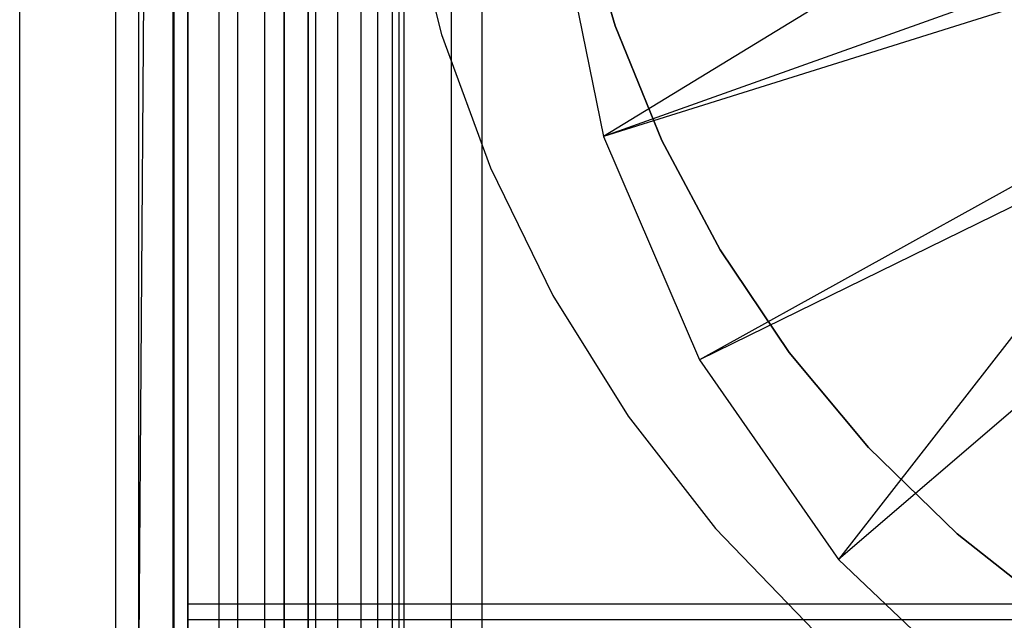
# Model space of a CAD drawing. Extents: x -18 to 18, y -209 to 194.
# Tile 62 of 108: x -18 to -8, y -42 to -36. Entities that reach past the tile are written whole.
import ezdxf

# ---------------------------------------------------------------- set-up
doc = ezdxf.new("R2010")
doc.units = 0
doc.header["$LTSCALE"] = 25.4
doc.layers.get('0').update_dxf_attribs({"linetype": 'CONTINUOUS'})

# ---------------------------------------------------------------- blocks, each defined once
blk = doc.blocks.new('PROFILE_FOCUS_15WB_STL')
at = {"color": 0}
for p, q in [((-18, -207, -70.5), (-18, 192, -70.492)), ((-18, -207, -55.5), (-18, 192, -55.492)), ((-18, -207, -55.5), (-18, 192, -55.492)), ((-14.996, 192, -70.5), (-18, -207, -70.5)), ((-14.996, 192, -70.5), (-18, -207, -70.5)), ((-18, -207, -70.5), (-18, 192, -70.492)), ((-17, -207, -57.736), (-17, 192, -57.736)), ((-17, -207, -69.5), (-17, 192, -69.5)), ((-17, -207, -67.5), (-17, 192, -67.5)), ((-17, -207, -68.496), (-17, 192, -68.496)), ((-17, -207, -68.496), (-17, 192, -68.496)), ((-17, -207, -69.5), (-17, 192, -69.5)), ((-17, -207, -57.736), (-17, 192, -57.736)), ((-17, -207, -67.5), (-17, 192, -67.5)), ((-16.762, -207, -55.086), (-16.762, 192, -55.086)), ((-16.762, -207, -55.914), (-16.762, 192, -55.914)), ((-16.762, -207, -55.086), (-16.762, 192, -55.086)), ((-16.762, -207, -55.914), (-16.762, 192, -55.914)), ((-16.404, -207, -52.849), (-16.404, 192, -52.849)), ((-16.404, -207, -52.849), (-16.404, 192, -52.849)), ((-16.393, -207, -54.345), (-16.393, 192, -54.345)), ((-16.393, -207, -56.655), (-16.393, 192, -56.655)), ((-16.393, -207, -54.345), (-16.393, 192, -54.345)), ((-16.393, -207, -56.655), (-16.393, 192, -56.655)), ((-15.924, -207, -58.354), (-15.924, 192, -58.354)), ((-15.924, -207, -58.354), (-15.924, 192, -58.354)), ((-15.733, -207, -53.845), (-15.733, 192, -53.845)), ((-15.733, -207, -53.845), (-15.733, 192, -53.845)), ((-15.733, -207, -57.155), (-15.733, 192, -57.155)), ((-15.733, -207, -57.155), (-15.733, 192, -57.155)), ((-15.452, -207, -52.534), (-15.452, 192, -52.534)), ((-15.452, -207, -52.534), (-15.452, 192, -52.534)), ((-14.996, -207, -70.5), (-14.996, 192, -70.5)), ((-14.996, -207, -67.5), (-14.996, 192, -67.5)), ((-14.996, -207, -68.496), (-14.996, 192, -68.496)), ((-14.996, -207, -69.5), (-14.996, 192, -69.5)), ((-14.996, -207, -67.5), (-14.996, 192, -67.5)), ((-14.996, -207, -69.5), (-14.996, 192, -69.5)), ((-14.996, -207, -70.5), (-14.996, 192, -70.5)), ((-14.996, -207, -68.496), (-14.996, 192, -68.496)), ((-14.919, -207, -53.692), (-14.919, 192, -53.692)), ((-14.919, -207, -53.692), (-14.919, 192, -53.692)), ((-14.919, -207, -57.308), (-14.919, 192, -57.308)), ((-14.919, -207, -57.308), (-14.919, 192, -57.308)), ((-14.69, -207, -58.484), (-14.69, 192, -58.484)), ((-14.69, -207, -58.484), (-14.69, 192, -58.484)), ((-14.45, -207, -52.551), (-14.45, 192, -52.551)), ((-14.45, -207, -52.551), (-14.45, 192, -52.551)), ((-14.274, -207, -43), (-14.274, 192, -43)), ((-14.274, -207, -43), (-14.274, 192, -43)), ((-14.123, -207, -53.917), (-14.123, 192, -53.917)), ((-14.123, -207, -53.917), (-14.123, 192, -53.917)), ((-14.123, -207, -57.083), (-14.123, 192, -57.083)), ((-14.123, -207, -57.083), (-14.123, 192, -57.083)), ((-14.058, 192, -42), (-14.058, -207, -42)), ((-14.058, 192, -42), (-14.058, -207, -42)), ((-14, -207, -37), (-14, 192, -36.992)), ((-14, -207, -37), (-14, 192, -36.992)), ((-13.509, -207, -54.474), (-13.509, 192, -54.474)), ((-13.509, -207, -52.896), (-13.509, 192, -52.896)), ((-13.509, -207, -52.896), (-13.509, 192, -52.896)), ((-13.509, -207, -54.474), (-13.509, 192, -54.474)), ((-13.509, -207, -56.526), (-13.509, 192, -56.526)), ((-13.509, -207, -58.104), (-13.509, 192, -58.104)), ((-13.509, -207, -56.526), (-13.509, 192, -56.526)), ((-13.509, -207, -58.104), (-13.509, 192, -58.104)), ((-13.193, 192, -38), (-13.193, -207, -38)), ((-13.193, 192, -38), (-13.193, -207, -38)), ((-16.25, -72, -10), (-16.25, 72, -10)), ((-16.25, -72, -10), (-16.25, 72, -10)), ((-15.25, 71.655, -11), (-15.25, -71.655, -11)), ((-15.25, 71.655, -11), (-15.25, -71.655, -11)), ((-15, -73.566, -61.8), (-15, 58.734, -61.8)), ((-15, 58.734, -70.5), (-15, -73.566, -70.5)), ((-15, -73.566, -61.8), (-15, 58.734, -61.8)), ((-15, 58.734, -70.5), (-15, -73.566, -70.5)), ((-15.25, -50, -21), (-15.25, -13, -21)), ((-15.25, -50, -21), (-15.25, -13, -21)), ((-16.25, -49.9, -21.1), (-16.25, -13.1, -21.1)), ((-16.25, -49.9, -21.1), (-16.25, -13.1, -21.1)), ((-16.25, -47.9, -33), (-16.25, -15.1, -33)), ((-16.25, -47.9, -33), (-16.25, -15.1, -33)), ((-16.25, -31.1, -21), (-16.25, -50, -21)), ((-16.25, -31.1, -21), (-16.25, -50, -21)), ((-6.964, -34.224, -62.056), (-11.927, -37.258, -70.5)), ((-6.964, -34.224, -62.056), (-11.927, -37.258, -70.5)), ((-13.975, -34.759, -33), (-13.613, -36.194, -33)), ((-13.975, -34.759, -35), (-13.613, -36.194, -35)), ((-13.975, -34.759, -33), (-13.613, -36.194, -33)), ((-13.975, -34.759, -35), (-13.613, -36.194, -35)), ((-12.436, -34.78, -70.5), (-11.927, -37.258, -70.5)), ((-12.436, -34.78, -70.5), (-11.927, -37.258, -70.5)), ((-11.806, -36.107, -35), (-12.166, -34.871, -35)), ((-12.166, -34.871, -37), (-11.806, -36.107, -37)), ((-11.806, -36.107, -35), (-12.166, -34.871, -35)), ((-12.166, -34.871, -37), (-11.806, -36.107, -37)), ((-6.74, -35.404, -62.056), (-11.927, -37.258, -70.5)), ((-6.74, -35.404, -62.056), (-11.927, -37.258, -70.5)), ((-6.679, -35.611, -62.056), (-11.927, -37.258, -70.5)), ((-6.679, -35.611, -62.056), (-11.927, -37.258, -70.5)), ((-11.321, -37.299, -35), (-11.806, -36.107, -35)), ((-11.806, -36.107, -35), (-11.806, -36.107, -37)), ((-11.806, -36.107, -37), (-11.321, -37.299, -37)), ((-11.806, -36.107, -35), (-11.806, -36.107, -37)), ((-11.321, -37.299, -35), (-11.806, -36.107, -35)), ((-11.806, -36.107, -37), (-11.321, -37.299, -37)), ((-13.613, -36.194, -33), (-13.105, -37.583, -33)), ((-13.613, -36.194, -35), (-13.613, -36.194, -33)), ((-13.613, -36.194, -35), (-13.105, -37.583, -35)), ((-13.613, -36.194, -33), (-13.105, -37.583, -33)), ((-13.613, -36.194, -35), (-13.613, -36.194, -33)), ((-13.613, -36.194, -35), (-13.105, -37.583, -35)), ((-6.12, -36.913, -62.056), (-10.929, -39.582, -70.5)), ((-6.12, -36.913, -62.056), (-10.929, -39.582, -70.5)), ((-5.981, -37.153, -62.056), (-10.929, -39.582, -70.5)), ((-5.981, -37.153, -62.056), (-10.929, -39.582, -70.5)), ((-5.981, -37.153, -62.056), (-9.484, -41.658, -70.5)), ((-5.981, -37.153, -62.056), (-9.484, -41.658, -70.5)), ((-11.927, -37.258, -70.5), (-10.929, -39.582, -70.5)), ((-11.927, -37.258, -70.5), (-10.929, -39.582, -70.5)), ((-10.716, -38.435, -35), (-11.321, -37.299, -35)), ((-11.321, -37.299, -35), (-11.321, -37.299, -37)), ((-11.321, -37.299, -37), (-10.716, -38.435, -37)), ((-11.321, -37.299, -35), (-11.321, -37.299, -37)), ((-10.716, -38.435, -35), (-11.321, -37.299, -35)), ((-11.321, -37.299, -37), (-10.716, -38.435, -37)), ((-13.105, -37.583, -33), (-12.456, -38.912, -33)), ((-13.105, -37.583, -35), (-13.105, -37.583, -33)), ((-13.105, -37.583, -35), (-12.456, -38.912, -35)), ((-13.105, -37.583, -33), (-12.456, -38.912, -33)), ((-13.105, -37.583, -35), (-13.105, -37.583, -33)), ((-13.105, -37.583, -35), (-12.456, -38.912, -35)), ((-5.311, -38.075, -62.056), (-9.484, -41.658, -70.5)), ((-5.311, -38.075, -62.056), (-9.484, -41.658, -70.5)), ((-9.998, -39.503, -35), (-10.716, -38.435, -35)), ((-10.716, -38.435, -35), (-10.716, -38.435, -37)), ((-10.716, -38.435, -37), (-9.998, -39.503, -37)), ((-10.716, -38.435, -35), (-10.716, -38.435, -37)), ((-9.998, -39.503, -35), (-10.716, -38.435, -35)), ((-10.716, -38.435, -37), (-9.998, -39.503, -37)), ((-12.456, -38.912, -33), (-11.672, -40.167, -33)), ((-12.456, -38.912, -35), (-12.456, -38.912, -33)), ((-12.456, -38.912, -35), (-11.672, -40.167, -35)), ((-12.456, -38.912, -33), (-11.672, -40.167, -33)), ((-12.456, -38.912, -35), (-12.456, -38.912, -33)), ((-12.456, -38.912, -35), (-11.672, -40.167, -35)), ((-9.174, -40.491, -35), (-9.998, -39.503, -35)), ((-9.998, -39.503, -35), (-9.998, -39.503, -37)), ((-9.998, -39.503, -37), (-9.174, -40.491, -37)), ((-9.998, -39.503, -35), (-9.998, -39.503, -37)), ((-9.174, -40.491, -35), (-9.998, -39.503, -35)), ((-9.998, -39.503, -37), (-9.174, -40.491, -37)), ((-10.929, -39.582, -70.5), (-9.484, -41.658, -70.5)), ((-10.929, -39.582, -70.5), (-9.484, -41.658, -70.5)), ((-11.672, -40.167, -33), (-10.762, -41.334, -33)), ((-11.672, -40.167, -35), (-11.672, -40.167, -33)), ((-11.672, -40.167, -35), (-10.762, -41.334, -35)), ((-11.672, -40.167, -33), (-10.762, -41.334, -33)), ((-11.672, -40.167, -35), (-11.672, -40.167, -33)), ((-11.672, -40.167, -35), (-10.762, -41.334, -35)), ((-8.252, -41.389, -35), (-9.174, -40.491, -35)), ((-9.174, -40.491, -35), (-9.174, -40.491, -37)), ((-9.174, -40.491, -37), (-8.252, -41.389, -37)), ((-9.174, -40.491, -35), (-9.174, -40.491, -37)), ((-8.252, -41.389, -35), (-9.174, -40.491, -35)), ((-9.174, -40.491, -37), (-8.252, -41.389, -37)), ((-10.762, -41.334, -33), (-9.736, -42.4, -33)), ((-10.762, -41.334, -35), (-10.762, -41.334, -33)), ((-10.762, -41.334, -35), (-9.736, -42.4, -35)), ((-10.762, -41.334, -33), (-9.736, -42.4, -33)), ((-10.762, -41.334, -35), (-10.762, -41.334, -33)), ((-10.762, -41.334, -35), (-9.736, -42.4, -35)), ((-7.243, -42.188, -35), (-8.252, -41.389, -35)), ((-8.252, -41.389, -35), (-8.252, -41.389, -37)), ((-8.252, -41.389, -37), (-7.243, -42.188, -37)), ((-8.252, -41.389, -35), (-8.252, -41.389, -37)), ((-7.243, -42.188, -35), (-8.252, -41.389, -35)), ((-8.252, -41.389, -37), (-7.243, -42.188, -37)), ((-9.484, -41.658, -70.5), (-7.651, -43.4, -70.5)), ((-9.484, -41.658, -70.5), (-7.651, -43.4, -70.5)), ((-16.25, -42.281, -26.126), (-16.25, -42.12, -25.448)), ((-16.25, -42.12, -25.448), (-16.25, -42.12, -24.752)), ((-16.25, -42.12, -24.752), (-16.25, -42.281, -24.074)), ((-16.25, -42.12, -24.752), (-16.25, -42.281, -24.074)), ((-16.25, -42.12, -24.752), (-3.25, -42.12, -24.752)), ((-16.25, -42.12, -24.752), (-3.25, -42.12, -24.752)), ((-16.25, -42.12, -25.448), (-16.25, -42.12, -24.752)), ((-16.25, -42.12, -25.448), (-3.25, -42.12, -25.448)), ((-16.25, -42.12, -25.448), (-3.25, -42.12, -25.448)), ((-16.25, -42.281, -26.126), (-16.25, -42.12, -25.448)), ((-16.25, -42.594, -26.749), (-16.25, -42.281, -26.126)), ((-16.25, -42.281, -24.074), (-16.25, -42.594, -23.451)), ((-16.25, -42.281, -24.074), (-16.25, -42.594, -23.451)), ((-16.25, -42.281, -24.074), (-3.25, -42.281, -24.074)), ((-16.25, -42.281, -24.074), (-3.25, -42.281, -24.074)), ((-16.25, -42.281, -26.126), (-3.25, -42.281, -26.126)), ((-16.25, -42.281, -26.126), (-3.25, -42.281, -26.126)), ((-16.25, -42.594, -26.749), (-16.25, -42.281, -26.126))]:
    blk.add_line(p, q, dxfattribs=at)

msp = doc.modelspace()

# ---------------------------------------------------------------- block references
at = {"color": 0}
msp.add_blockref('PROFILE_FOCUS_15WB_STL', (0, 0), dxfattribs=at)

doc.saveas('drawing.dxf')
